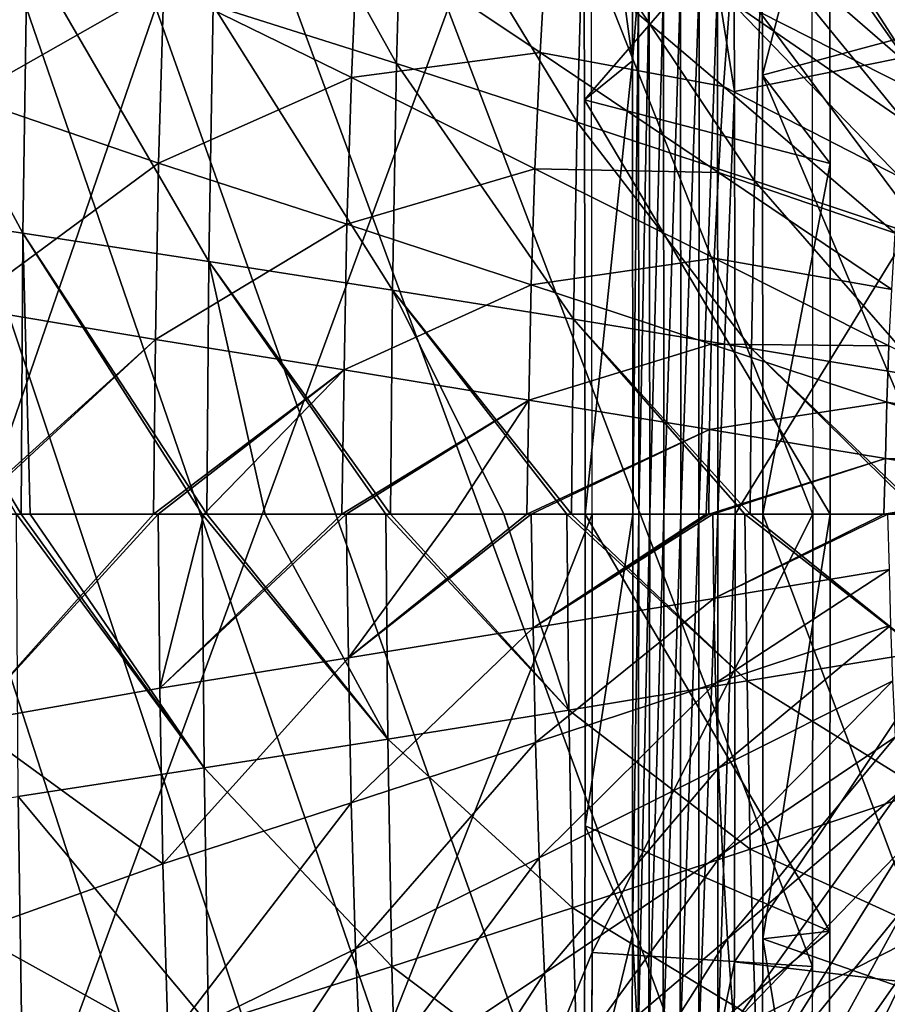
# Model space of a CAD drawing. Header units: millimetres. Extents: x 0 to 99, y -177 to 177.
# Tile 98 of 192: x 56 to 67, y -6 to 6. Entities that reach past the tile are written whole.
import ezdxf

# ---------------------------------------------------------------- set-up
doc = ezdxf.new("R2010")
doc.units = ezdxf.units.MM
doc.header["$LTSCALE"] = 26.699852
for name, color, linetype in [('10', 7, 'CONTINUOUS'), ('12', 7, 'CONTINUOUS'), ('13', 7, 'CONTINUOUS'), ('14', 7, 'CONTINUOUS'), ('16', 7, 'CONTINUOUS'), ('17', 7, 'CONTINUOUS'), ('18', 7, 'CONTINUOUS'), ('2', 7, 'CONTINUOUS'), ('37', 7, 'CONTINUOUS'), ('39', 7, 'CONTINUOUS'), ('40', 7, 'CONTINUOUS'), ('42', 7, 'CONTINUOUS'), ('43', 7, 'CONTINUOUS'), ('8', 7, 'CONTINUOUS'), ('94', 7, 'CONTINUOUS'), ('96', 7, 'CONTINUOUS'), ('97', 7, 'CONTINUOUS')]:
    doc.layers.add(name, color=color, linetype=linetype)

msp = doc.modelspace()

# ---------------------------------------------------------------- linework, layer by layer
at = {"layer": '10', "color": 253, "linetype": 'Continuous', "true_color": 0x9ca8ab}
for points in [[(58.058, 6.686, 6.3), (58.151, 10.079, 6.607), (60.468, 5.923, 13.181), (58.058, 6.686, 6.3)], [(60.468, 5.923, 13.181), (58.151, 10.079, 6.607), (60.554, 8.925, 13.468), (60.468, 5.923, 13.181)], [(60.468, 5.923, 13.181), (60.554, 8.925, 13.468), (62.842, 5.153, 20.228), (60.468, 5.923, 13.181)], [(62.842, 5.153, 20.228), (60.554, 8.925, 13.468), (62.92, 7.763, 20.493), (62.842, 5.153, 20.228)], [(65.246, 6.6, 27.653), (65.343, 8.826, 27.985), (67.527, 5.444, 34.92), (65.246, 6.6, 27.653)], [(67.527, 5.444, 34.92), (65.343, 8.826, 27.985), (67.611, 7.277, 35.21), (67.527, 5.444, 34.92)], [(53.085, 4.062, -7.051), (53.146, 8.179, -6.851), (55.557, 3.696, -0.579), (53.085, 4.062, -7.051)], [(55.557, 3.696, -0.579), (53.146, 8.179, -6.851), (55.616, 7.44, -0.386), (55.557, 3.696, -0.579)], [(62.842, 5.153, 20.228), (62.92, 7.763, 20.493), (65.176, 4.383, 27.414), (62.842, 5.153, 20.228)], [(65.176, 4.383, 27.414), (62.92, 7.763, 20.493), (65.246, 6.6, 27.653), (65.176, 4.383, 27.414)], [(55.557, 3.696, -0.579), (55.616, 7.44, -0.386), (58.002, 3.323, 6.116), (55.557, 3.696, -0.579)], [(58.002, 3.323, 6.116), (55.616, 7.44, -0.386), (58.058, 6.686, 6.3), (58.002, 3.323, 6.116)], [(58.002, 3.323, 6.116), (58.058, 6.686, 6.3), (60.416, 2.945, 13.008), (58.002, 3.323, 6.116)], [(60.416, 2.945, 13.008), (58.058, 6.686, 6.3), (60.468, 5.923, 13.181), (60.416, 2.945, 13.008)], [(65.176, 4.383, 27.414), (65.246, 6.6, 27.653), (67.467, 3.616, 34.711), (65.176, 4.383, 27.414)], [(67.467, 3.616, 34.711), (65.246, 6.6, 27.653), (67.527, 5.444, 34.92), (67.467, 3.616, 34.711)], [(60.416, 2.945, 13.008), (60.468, 5.923, 13.181), (62.794, 2.563, 20.069), (60.416, 2.945, 13.008)], [(62.794, 2.563, 20.069), (60.468, 5.923, 13.181), (62.842, 5.153, 20.228), (62.794, 2.563, 20.069)], [(62.794, 2.563, 20.069), (62.842, 5.153, 20.228), (65.134, 2.181, 27.27), (62.794, 2.563, 20.069)], [(65.134, 2.181, 27.27), (62.842, 5.153, 20.228), (65.176, 4.383, 27.414), (65.134, 2.181, 27.27)], [(65.134, 2.181, 27.27), (65.176, 4.383, 27.414), (67.431, 1.8, 34.585), (65.134, 2.181, 27.27)], [(67.431, 1.8, 34.585), (65.176, 4.383, 27.414), (67.467, 3.616, 34.711), (67.431, 1.8, 34.585)], [(55.474, 0, -0.812), (53.085, 4.062, -7.051), (55.536, 0, -0.646), (55.474, 0, -0.812)], [(55.536, 0, -0.646), (53.085, 4.062, -7.051), (55.557, 3.696, -0.579), (55.536, 0, -0.646)], [(55.536, 0, -0.646), (55.557, 3.696, -0.579), (55.652, 0, -0.335), (55.536, 0, -0.646)], [(55.652, 0, -0.335), (55.557, 3.696, -0.579), (57.914, 0, 5.861), (55.652, 0, -0.335)], [(57.914, 0, 5.861), (55.557, 3.696, -0.579), (57.975, 0, 6.032), (57.914, 0, 5.861)], [(57.975, 0, 6.032), (55.557, 3.696, -0.579), (58.002, 3.323, 6.116), (57.975, 0, 6.032)], [(57.975, 0, 6.032), (58.002, 3.323, 6.116), (58.744, 0, 8.197), (57.975, 0, 6.032)], [(58.744, 0, 8.197), (58.002, 3.323, 6.116), (60.328, 0, 12.745), (58.744, 0, 8.197)], [(60.328, 0, 12.745), (58.002, 3.323, 6.116), (60.388, 0, 12.92), (60.328, 0, 12.745)], [(60.388, 0, 12.92), (58.002, 3.323, 6.116), (60.416, 2.945, 13.008), (60.388, 0, 12.92)], [(60.388, 0, 12.92), (60.416, 2.945, 13.008), (61.879, 0, 17.313), (60.388, 0, 12.92)], [(61.879, 0, 17.313), (60.416, 2.945, 13.008), (62.709, 0, 19.804), (61.879, 0, 17.313)], [(62.709, 0, 19.804), (60.416, 2.945, 13.008), (62.767, 0, 19.98), (62.709, 0, 19.804)], [(62.767, 0, 19.98), (60.416, 2.945, 13.008), (62.794, 2.563, 20.069), (62.767, 0, 19.98)], [(62.767, 0, 19.98), (62.794, 2.563, 20.069), (65.046, 0, 26.99), (62.767, 0, 19.98)], [(65.046, 0, 26.99), (62.794, 2.563, 20.069), (65.119, 0, 27.218), (65.046, 0, 26.99)], [(65.119, 0, 27.218), (62.794, 2.563, 20.069), (65.134, 2.181, 27.27), (65.119, 0, 27.218)], [(65.119, 0, 27.218), (65.134, 2.181, 27.27), (67.352, 0, 34.326), (65.119, 0, 27.218)], [(67.352, 0, 34.326), (65.134, 2.181, 27.27), (67.409, 0, 34.511), (67.352, 0, 34.326)], [(67.409, 0, 34.511), (65.134, 2.181, 27.27), (67.431, 1.8, 34.585), (67.409, 0, 34.511)]]:
    msp.add_3dface(points, dxfattribs=at)
at = {"layer": '12', "color": 253, "linetype": 'Continuous', "true_color": 0x9ca8ab}
for points in [[(55.474, 0, -0.812), (55.536, 0, -0.646), (57.941, -3.332, 5.947), (55.474, 0, -0.812)], [(55.474, 0, -0.812), (57.941, -3.332, 5.947), (55.496, -3.706, -0.744), (55.474, 0, -0.812)], [(55.536, 0, -0.646), (55.652, 0, -0.335), (57.941, -3.332, 5.947), (55.536, 0, -0.646)], [(55.652, 0, -0.335), (57.914, 0, 5.861), (57.941, -3.332, 5.947), (55.652, 0, -0.335)], [(57.914, 0, 5.861), (57.975, 0, 6.032), (60.356, -2.954, 12.834), (57.914, 0, 5.861)], [(57.914, 0, 5.861), (60.356, -2.954, 12.834), (57.941, -3.332, 5.947), (57.914, 0, 5.861)], [(57.975, 0, 6.032), (58.744, 0, 8.197), (60.356, -2.954, 12.834), (57.975, 0, 6.032)], [(58.744, 0, 8.197), (60.328, 0, 12.745), (60.356, -2.954, 12.834), (58.744, 0, 8.197)], [(60.328, 0, 12.745), (60.388, 0, 12.92), (62.736, -2.573, 19.89), (60.328, 0, 12.745)], [(60.328, 0, 12.745), (62.736, -2.573, 19.89), (60.356, -2.954, 12.834), (60.328, 0, 12.745)], [(60.388, 0, 12.92), (61.879, 0, 17.313), (62.736, -2.573, 19.89), (60.388, 0, 12.92)], [(61.879, 0, 17.313), (62.709, 0, 19.804), (62.736, -2.573, 19.89), (61.879, 0, 17.313)], [(62.709, 0, 19.804), (62.767, 0, 19.98), (65.076, -2.19, 27.089), (62.709, 0, 19.804)], [(62.709, 0, 19.804), (65.076, -2.19, 27.089), (62.736, -2.573, 19.89), (62.709, 0, 19.804)], [(62.767, 0, 19.98), (65.046, 0, 26.99), (65.076, -2.19, 27.089), (62.767, 0, 19.98)], [(65.046, 0, 26.99), (65.119, 0, 27.218), (67.374, -1.81, 34.401), (65.046, 0, 26.99)], [(65.046, 0, 26.99), (67.374, -1.81, 34.401), (65.076, -2.19, 27.089), (65.046, 0, 26.99)], [(65.119, 0, 27.218), (67.352, 0, 34.326), (67.374, -1.81, 34.401), (65.119, 0, 27.218)], [(67.374, -1.81, 34.401), (67.41, -3.635, 34.527), (65.076, -2.19, 27.089), (67.374, -1.81, 34.401)], [(65.076, -2.19, 27.089), (65.118, -4.402, 27.233), (62.736, -2.573, 19.89), (65.076, -2.19, 27.089)], [(65.076, -2.19, 27.089), (67.41, -3.635, 34.527), (65.118, -4.402, 27.233), (65.076, -2.19, 27.089)], [(62.736, -2.573, 19.89), (62.783, -5.173, 20.05), (60.356, -2.954, 12.834), (62.736, -2.573, 19.89)], [(62.736, -2.573, 19.89), (65.118, -4.402, 27.233), (62.783, -5.173, 20.05), (62.736, -2.573, 19.89)], [(60.356, -2.954, 12.834), (60.408, -5.942, 13.007), (57.941, -3.332, 5.947), (60.356, -2.954, 12.834)], [(60.356, -2.954, 12.834), (62.783, -5.173, 20.05), (60.408, -5.942, 13.007), (60.356, -2.954, 12.834)], [(57.941, -3.332, 5.947), (57.997, -6.705, 6.13), (55.496, -3.706, -0.744), (57.941, -3.332, 5.947)], [(57.941, -3.332, 5.947), (60.408, -5.942, 13.007), (57.997, -6.705, 6.13), (57.941, -3.332, 5.947)], [(55.496, -3.706, -0.744), (55.555, -7.458, -0.551), (53.023, -4.071, -7.209), (55.496, -3.706, -0.744)], [(55.496, -3.706, -0.744), (57.997, -6.705, 6.13), (55.555, -7.458, -0.551), (55.496, -3.706, -0.744)], [(67.41, -3.635, 34.527), (67.471, -5.472, 34.737), (65.118, -4.402, 27.233), (67.41, -3.635, 34.527)], [(53.023, -4.071, -7.209), (55.555, -7.458, -0.551), (53.084, -8.197, -7.009), (53.023, -4.071, -7.209)], [(65.118, -4.402, 27.233), (65.188, -6.629, 27.472), (62.783, -5.173, 20.05), (65.118, -4.402, 27.233)], [(65.118, -4.402, 27.233), (67.471, -5.472, 34.737), (65.188, -6.629, 27.472), (65.118, -4.402, 27.233)], [(62.783, -5.173, 20.05), (62.861, -7.792, 20.316), (60.408, -5.942, 13.007), (62.783, -5.173, 20.05)], [(62.783, -5.173, 20.05), (65.188, -6.629, 27.472), (62.861, -7.792, 20.316), (62.783, -5.173, 20.05)], [(67.471, -5.472, 34.737), (67.555, -7.315, 35.028), (65.188, -6.629, 27.472), (67.471, -5.472, 34.737)], [(60.408, -5.942, 13.007), (60.494, -8.954, 13.295), (57.997, -6.705, 6.13), (60.408, -5.942, 13.007)], [(60.408, -5.942, 13.007), (62.861, -7.792, 20.316), (60.494, -8.954, 13.295), (60.408, -5.942, 13.007)]]:
    msp.add_3dface(points, dxfattribs=at)
at = {"layer": '13', "color": 253, "linetype": 'Continuous', "true_color": 0x9ca8ab}
for points in [[(68.837, 0, 238.598), (64.922, 0, 240.349), (64.912, -5.882, 240.323), (68.837, 0, 238.598)], [(68.823, -6.343, 238.571), (68.837, 0, 238.598), (64.912, -5.882, 240.323), (68.823, -6.343, 238.571)], [(64.887, -11.656, 240.242), (68.823, -6.343, 238.571), (64.912, -5.882, 240.323), (64.887, -11.656, 240.242)], [(68.804, -12.695, 238.474), (68.823, -6.343, 238.571), (64.887, -11.656, 240.242), (68.804, -12.695, 238.474)]]:
    msp.add_3dface(points, dxfattribs=at)
at = {"layer": '14', "color": 253, "linetype": 'Continuous', "true_color": 0x9ca8ab}
for points in [[(68.823, 6.343, 238.571), (68.804, 12.695, 238.474), (64.891, 11.015, 240.253), (68.823, 6.343, 238.571)], [(64.913, 5.555, 240.326), (68.823, 6.343, 238.571), (64.891, 11.015, 240.253), (64.913, 5.555, 240.326)], [(64.922, 0, 240.349), (68.823, 6.343, 238.571), (64.913, 5.555, 240.326), (64.922, 0, 240.349)], [(64.922, 0, 240.349), (68.837, 0, 238.598), (68.823, 6.343, 238.571), (64.922, 0, 240.349)]]:
    msp.add_3dface(points, dxfattribs=at)
at = {"layer": '16', "color": 253, "linetype": 'Continuous', "true_color": 0x9ca8ab}
for points in [[(57.277, 0, 25.703), (54.816, 0, 18.272), (54.834, -2.73, 18.331), (57.277, 0, 25.703)], [(57.335, 0, 25.882), (57.277, 0, 25.703), (54.834, -2.73, 18.331), (57.335, 0, 25.882)], [(57.335, 0, 25.882), (54.834, -2.73, 18.331), (57.357, -2.286, 25.955), (57.335, 0, 25.882)], [(57.936, 0, 27.744), (57.335, 0, 25.882), (57.357, -2.286, 25.955), (57.936, 0, 27.744)], [(59.808, 0, 33.643), (59.752, 0, 33.462), (57.357, -2.286, 25.955), (59.808, 0, 33.643)], [(59.808, 0, 33.643), (57.357, -2.286, 25.955), (59.836, -1.888, 33.734), (59.808, 0, 33.643)], [(59.752, 0, 33.462), (57.936, 0, 27.744), (57.357, -2.286, 25.955), (59.752, 0, 33.462)], [(61.222, 0, 38.206), (59.808, 0, 33.643), (59.836, -1.888, 33.734), (61.222, 0, 38.206)], [(62.238, 0, 41.541), (62.183, 0, 41.361), (59.836, -1.888, 33.734), (62.238, 0, 41.541)], [(62.238, 0, 41.541), (59.836, -1.888, 33.734), (62.264, -1.493, 41.631), (62.238, 0, 41.541)], [(62.183, 0, 41.361), (61.222, 0, 38.206), (59.836, -1.888, 33.734), (62.183, 0, 41.361)], [(64.538, 0, 49.27), (62.238, 0, 41.541), (62.264, -1.493, 41.631), (64.538, 0, 49.27)], [(64.627, 0, 49.575), (64.575, 0, 49.396), (62.264, -1.493, 41.631), (64.627, 0, 49.575)], [(64.627, 0, 49.575), (62.264, -1.493, 41.631), (64.638, -1.106, 49.612), (64.627, 0, 49.575)], [(64.575, 0, 49.396), (64.538, 0, 49.27), (62.264, -1.493, 41.631), (64.575, 0, 49.396)], [(66.873, 0, 57.367), (64.627, 0, 49.575), (64.638, -1.106, 49.612), (66.873, 0, 57.367)], [(66.926, 0, 57.554), (66.873, 0, 57.367), (64.638, -1.106, 49.612), (66.926, 0, 57.554)], [(66.926, 0, 57.554), (64.638, -1.106, 49.612), (66.951, -0.727, 57.639), (66.926, 0, 57.554)], [(64.638, -1.106, 49.612), (64.661, -2.219, 49.695), (66.951, -0.727, 57.639), (64.638, -1.106, 49.612)], [(66.951, -0.727, 57.639), (64.661, -2.219, 49.695), (66.967, -1.457, 57.697), (66.951, -0.727, 57.639)], [(62.264, -1.493, 41.631), (62.295, -2.999, 41.737), (64.638, -1.106, 49.612), (62.264, -1.493, 41.631)], [(64.638, -1.106, 49.612), (62.295, -2.999, 41.737), (64.661, -2.219, 49.695), (64.638, -1.106, 49.612)], [(59.836, -1.888, 33.734), (59.872, -3.793, 33.859), (62.264, -1.493, 41.631), (59.836, -1.888, 33.734)], [(62.264, -1.493, 41.631), (59.872, -3.793, 33.859), (62.295, -2.999, 41.737), (62.264, -1.493, 41.631)], [(64.661, -2.219, 49.695), (64.7, -3.337, 49.832), (66.967, -1.457, 57.697), (64.661, -2.219, 49.695)], [(66.967, -1.457, 57.697), (64.7, -3.337, 49.832), (66.993, -2.189, 57.793), (66.967, -1.457, 57.697)], [(57.357, -2.286, 25.955), (57.399, -4.595, 26.096), (59.836, -1.888, 33.734), (57.357, -2.286, 25.955)], [(59.836, -1.888, 33.734), (57.399, -4.595, 26.096), (59.872, -3.793, 33.859), (59.836, -1.888, 33.734)], [(64.7, -3.337, 49.832), (64.753, -4.457, 50.022), (66.993, -2.189, 57.793), (64.7, -3.337, 49.832)], [(66.993, -2.189, 57.793), (64.753, -4.457, 50.022), (67.029, -2.922, 57.924), (66.993, -2.189, 57.793)], [(57.357, -2.286, 25.955), (54.834, -2.73, 18.331), (57.399, -4.595, 26.096), (57.357, -2.286, 25.955)], [(62.295, -2.999, 41.737), (62.344, -4.513, 41.911), (64.661, -2.219, 49.695), (62.295, -2.999, 41.737)], [(64.661, -2.219, 49.695), (62.344, -4.513, 41.911), (64.7, -3.337, 49.832), (64.661, -2.219, 49.695)], [(54.834, -2.73, 18.331), (54.882, -5.49, 18.492), (57.399, -4.595, 26.096), (54.834, -2.73, 18.331)], [(64.753, -4.457, 50.022), (64.821, -5.577, 50.263), (67.029, -2.922, 57.924), (64.753, -4.457, 50.022)], [(67.029, -2.922, 57.924), (64.821, -5.577, 50.263), (67.076, -3.652, 58.091), (67.029, -2.922, 57.924)], [(59.872, -3.793, 33.859), (59.932, -5.71, 34.065), (62.295, -2.999, 41.737), (59.872, -3.793, 33.859)], [(62.295, -2.999, 41.737), (59.932, -5.71, 34.065), (62.344, -4.513, 41.911), (62.295, -2.999, 41.737)], [(62.344, -4.513, 41.911), (62.413, -6.031, 42.153), (64.7, -3.337, 49.832), (62.344, -4.513, 41.911)], [(64.7, -3.337, 49.832), (62.413, -6.031, 42.153), (64.753, -4.457, 50.022), (64.7, -3.337, 49.832)], [(64.821, -5.577, 50.263), (64.903, -6.692, 50.555), (67.076, -3.652, 58.091), (64.821, -5.577, 50.263)], [(67.076, -3.652, 58.091), (64.903, -6.692, 50.555), (67.131, -4.38, 58.293), (67.076, -3.652, 58.091)], [(57.399, -4.595, 26.096), (57.468, -6.921, 26.331), (59.872, -3.793, 33.859), (57.399, -4.595, 26.096)], [(59.872, -3.793, 33.859), (57.468, -6.921, 26.331), (59.932, -5.71, 34.065), (59.872, -3.793, 33.859)], [(64.903, -6.692, 50.555), (64.998, -7.802, 50.896), (67.131, -4.38, 58.293), (64.903, -6.692, 50.555)], [(67.131, -4.38, 58.293), (64.998, -7.802, 50.896), (67.196, -5.103, 58.528), (67.131, -4.38, 58.293)], [(59.932, -5.71, 34.065), (60.015, -7.634, 34.353), (62.344, -4.513, 41.911), (59.932, -5.71, 34.065)], [(62.344, -4.513, 41.911), (60.015, -7.634, 34.353), (62.413, -6.031, 42.153), (62.344, -4.513, 41.911)], [(62.413, -6.031, 42.153), (62.501, -7.549, 42.461), (64.753, -4.457, 50.022), (62.413, -6.031, 42.153)], [(64.753, -4.457, 50.022), (62.501, -7.549, 42.461), (64.821, -5.577, 50.263), (64.753, -4.457, 50.022)], [(57.399, -4.595, 26.096), (54.882, -5.49, 18.492), (57.468, -6.921, 26.331), (57.399, -4.595, 26.096)], [(64.998, -7.802, 50.896), (65.107, -8.903, 51.285), (67.196, -5.103, 58.528), (64.998, -7.802, 50.896)], [(67.196, -5.103, 58.528), (65.107, -8.903, 51.285), (67.27, -5.82, 58.795), (67.196, -5.103, 58.528)], [(54.882, -5.49, 18.492), (54.961, -8.272, 18.76), (57.468, -6.921, 26.331), (54.882, -5.49, 18.492)], [(62.501, -7.549, 42.461), (62.607, -9.064, 42.835), (64.821, -5.577, 50.263), (62.501, -7.549, 42.461)], [(64.821, -5.577, 50.263), (62.607, -9.064, 42.835), (64.903, -6.692, 50.555), (64.821, -5.577, 50.263)], [(57.468, -6.921, 26.331), (57.564, -9.257, 26.659), (59.932, -5.71, 34.065), (57.468, -6.921, 26.331)], [(59.932, -5.71, 34.065), (57.564, -9.257, 26.659), (60.015, -7.634, 34.353), (59.932, -5.71, 34.065)], [(65.107, -8.903, 51.285), (65.229, -9.992, 51.721), (67.27, -5.82, 58.795), (65.107, -8.903, 51.285)], [(67.27, -5.82, 58.795), (65.229, -9.992, 51.721), (67.353, -6.529, 59.094), (67.27, -5.82, 58.795)], [(60.015, -7.634, 34.353), (60.121, -9.56, 34.721), (62.413, -6.031, 42.153), (60.015, -7.634, 34.353)], [(62.413, -6.031, 42.153), (60.121, -9.56, 34.721), (62.501, -7.549, 42.461), (62.413, -6.031, 42.153)]]:
    msp.add_3dface(points, dxfattribs=at)
at = {"layer": '17', "color": 253, "linetype": 'Continuous', "true_color": 0x9ca8ab}
for points in [[(65.284, 0, 232.538), (67.707, -6.426, 231.296), (65.282, -5.577, 232.53), (65.284, 0, 232.538)], [(67.719, 0, 231.324), (67.707, -6.426, 231.296), (65.284, 0, 232.538), (67.719, 0, 231.324)], [(65.282, -5.577, 232.53), (67.707, -6.426, 231.296), (65.264, -11.054, 232.464), (65.282, -5.577, 232.53)], [(67.707, -6.426, 231.296), (67.693, -12.852, 231.194), (65.264, -11.054, 232.464), (67.707, -6.426, 231.296)]]:
    msp.add_3dface(points, dxfattribs=at)
at = {"layer": '18', "color": 253, "linetype": 'Continuous', "true_color": 0x9ca8ab}
for points in [[(67.693, 12.851, 231.194), (67.707, 6.425, 231.296), (65.262, 11.428, 232.457), (67.693, 12.851, 231.194)], [(65.262, 11.428, 232.457), (67.707, 6.425, 231.296), (65.281, 5.769, 232.528), (65.262, 11.428, 232.457)], [(67.707, 6.425, 231.296), (67.719, 0, 231.324), (65.281, 5.769, 232.528), (67.707, 6.425, 231.296)], [(67.719, 0, 231.324), (65.284, 0, 232.538), (65.281, 5.769, 232.528), (67.719, 0, 231.324)]]:
    msp.add_3dface(points, dxfattribs=at)
at = {"layer": '2', "color": 253, "linetype": 'Continuous', "true_color": 0x9ca8ab}
for points in [[(63.573, 5.957, 239.676), (63.553, 11.797, 239.602), (62.923, 10.752, 237.248), (63.573, 5.957, 239.676)], [(62.942, 5.447, 237.32), (63.573, 5.957, 239.676), (62.923, 10.752, 237.248), (62.942, 5.447, 237.32)], [(62.948, 0, 237.345), (63.573, 5.957, 239.676), (62.942, 5.447, 237.32), (62.948, 0, 237.345)], [(63.575, 0, 239.683), (63.573, 5.957, 239.676), (62.948, 0, 237.345), (63.575, 0, 239.683)], [(63.571, -5.524, 239.669), (63.575, 0, 239.683), (62.947, -4.095, 237.34), (63.571, -5.524, 239.669)], [(62.947, -4.095, 237.34), (63.575, 0, 239.683), (62.948, 0, 237.345), (62.947, -4.095, 237.34)], [(62.937, -8.145, 237.303), (63.571, -5.524, 239.669), (62.947, -4.095, 237.34), (62.937, -8.145, 237.303)], [(63.554, -10.905, 239.606), (63.571, -5.524, 239.669), (62.937, -8.145, 237.303), (63.554, -10.905, 239.606)]]:
    msp.add_3dface(points, dxfattribs=at)
at = {"layer": '37', "color": 253, "linetype": 'Continuous', "true_color": 0x9ca8ab}
for points in [[(65.262, 11.428, 232.457), (65.281, 5.769, 232.528), (66.156, 9.165, 235.792), (65.262, 11.428, 232.457)], [(66.156, 9.165, 235.792), (65.281, 5.769, 232.528), (66.168, 4.61, 235.838), (66.156, 9.165, 235.792)], [(65.281, 5.769, 232.528), (65.284, 0, 232.538), (66.168, 4.61, 235.838), (65.281, 5.769, 232.528)], [(66.168, 4.61, 235.838), (65.284, 0, 232.538), (66.169, 0, 235.843), (66.168, 4.61, 235.838)], [(65.284, 0, 232.538), (65.282, -5.577, 232.53), (66.169, 0, 235.843), (65.284, 0, 232.538)], [(66.169, 0, 235.843), (65.282, -5.577, 232.53), (66.163, -5.477, 235.817), (66.169, 0, 235.843)], [(66.163, -5.477, 235.817), (65.282, -5.577, 232.53), (66.143, -10.81, 235.745), (66.163, -5.477, 235.817)], [(65.282, -5.577, 232.53), (65.264, -11.054, 232.464), (66.143, -10.81, 235.745), (65.282, -5.577, 232.53)]]:
    msp.add_3dface(points, dxfattribs=at)
at = {"layer": '39', "color": 253, "linetype": 'Continuous', "true_color": 0x9ca8ab}
for points in [[(62.948, 0, 237.345), (66.169, 0, 235.843), (66.163, -5.477, 235.817), (62.948, 0, 237.345)], [(62.947, -4.095, 237.34), (62.948, 0, 237.345), (66.163, -5.477, 235.817), (62.947, -4.095, 237.34)], [(62.937, -8.145, 237.303), (62.947, -4.095, 237.34), (66.163, -5.477, 235.817), (62.937, -8.145, 237.303)], [(62.937, -8.145, 237.303), (66.163, -5.477, 235.817), (66.143, -10.81, 235.745), (62.937, -8.145, 237.303)]]:
    msp.add_3dface(points, dxfattribs=at)
at = {"layer": '40', "color": 253, "linetype": 'Continuous', "true_color": 0x9ca8ab}
for points in [[(62.942, 5.447, 237.32), (62.923, 10.752, 237.248), (66.156, 9.165, 235.792), (62.942, 5.447, 237.32)], [(62.942, 5.447, 237.32), (66.156, 9.165, 235.792), (66.168, 4.61, 235.838), (62.942, 5.447, 237.32)], [(62.948, 0, 237.345), (62.942, 5.447, 237.32), (66.169, 0, 235.843), (62.948, 0, 237.345)], [(62.942, 5.447, 237.32), (66.168, 4.61, 235.838), (66.169, 0, 235.843), (62.942, 5.447, 237.32)]]:
    msp.add_3dface(points, dxfattribs=at)
at = {"layer": '42', "color": 253, "linetype": 'Continuous', "true_color": 0x9ca8ab}
for points in [[(63.575, 0, 239.683), (63.571, -5.524, 239.669), (63.656, 0, 239.883), (63.575, 0, 239.683)], [(63.656, 0, 239.883), (63.646, -6.947, 239.845), (63.797, 0, 240.084), (63.656, 0, 239.883)], [(63.797, 0, 240.084), (63.646, -6.947, 239.845), (63.786, -6.949, 240.046), (63.797, 0, 240.084)], [(63.797, 0, 240.084), (63.786, -6.949, 240.046), (63.984, 0, 240.252), (63.797, 0, 240.084)], [(63.984, 0, 240.252), (63.786, -6.949, 240.046), (63.973, -6.952, 240.215), (63.984, 0, 240.252)], [(63.984, 0, 240.252), (63.973, -6.952, 240.215), (64.205, 0, 240.364), (63.984, 0, 240.252)], [(64.912, -5.882, 240.323), (64.922, 0, 240.349), (64.691, -6.956, 240.37), (64.912, -5.882, 240.323)], [(64.691, -6.956, 240.37), (64.922, 0, 240.349), (64.691, 0, 240.408), (64.691, -6.956, 240.37)], [(63.656, 0, 239.883), (63.571, -5.524, 239.669), (63.646, -6.947, 239.845), (63.656, 0, 239.883)], [(64.205, 0, 240.364), (63.973, -6.952, 240.215), (64.198, -6.954, 240.328), (64.205, 0, 240.364)], [(64.205, 0, 240.364), (64.198, -6.954, 240.328), (64.442, 0, 240.413), (64.205, 0, 240.364)], [(64.442, 0, 240.413), (64.198, -6.954, 240.328), (64.445, -6.955, 240.378), (64.442, 0, 240.413)], [(64.442, 0, 240.413), (64.445, -6.955, 240.378), (64.691, 0, 240.408), (64.442, 0, 240.413)], [(64.691, 0, 240.408), (64.445, -6.955, 240.378), (64.691, -6.956, 240.37), (64.691, 0, 240.408)], [(63.571, -5.524, 239.669), (63.554, -10.905, 239.606), (63.646, -6.947, 239.845), (63.571, -5.524, 239.669)], [(64.887, -11.656, 240.242), (64.912, -5.882, 240.323), (64.691, -6.956, 240.37), (64.887, -11.656, 240.242)]]:
    msp.add_3dface(points, dxfattribs=at)
at = {"layer": '43', "color": 253, "linetype": 'Continuous', "true_color": 0x9ca8ab}
for points in [[(63.553, 11.797, 239.602), (63.573, 5.957, 239.676), (63.648, 6.946, 239.845), (63.553, 11.797, 239.602)], [(64.913, 5.555, 240.326), (64.891, 11.015, 240.253), (64.69, 6.954, 240.36), (64.913, 5.555, 240.326)], [(63.573, 5.957, 239.676), (63.575, 0, 239.683), (63.648, 6.946, 239.845), (63.573, 5.957, 239.676)], [(63.575, 0, 239.683), (63.656, 0, 239.883), (63.648, 6.946, 239.845), (63.575, 0, 239.683)], [(63.648, 6.946, 239.845), (63.656, 0, 239.883), (63.789, 6.949, 240.044), (63.648, 6.946, 239.845)], [(63.656, 0, 239.883), (63.797, 0, 240.084), (63.789, 6.949, 240.044), (63.656, 0, 239.883)], [(63.789, 6.949, 240.044), (63.797, 0, 240.084), (63.977, 6.951, 240.209), (63.789, 6.949, 240.044)], [(63.797, 0, 240.084), (63.984, 0, 240.252), (63.977, 6.951, 240.209), (63.797, 0, 240.084)], [(63.977, 6.951, 240.209), (63.984, 0, 240.252), (64.201, 6.953, 240.32), (63.977, 6.951, 240.209)], [(63.984, 0, 240.252), (64.205, 0, 240.364), (64.201, 6.953, 240.32), (63.984, 0, 240.252)], [(64.201, 6.953, 240.32), (64.205, 0, 240.364), (64.447, 6.954, 240.368), (64.201, 6.953, 240.32)], [(64.205, 0, 240.364), (64.442, 0, 240.413), (64.447, 6.954, 240.368), (64.205, 0, 240.364)], [(64.442, 0, 240.413), (64.691, 0, 240.408), (64.69, 6.954, 240.36), (64.442, 0, 240.413)], [(64.447, 6.954, 240.368), (64.442, 0, 240.413), (64.69, 6.954, 240.36), (64.447, 6.954, 240.368)], [(64.691, 0, 240.408), (64.913, 5.555, 240.326), (64.69, 6.954, 240.36), (64.691, 0, 240.408)], [(64.922, 0, 240.349), (64.913, 5.555, 240.326), (64.691, 0, 240.408), (64.922, 0, 240.349)]]:
    msp.add_3dface(points, dxfattribs=at)
at = {"layer": '8', "color": 253, "linetype": 'Continuous', "true_color": 0x9ca8ab}
for points in [[(64.947, 7.865, 50.721), (67.221, 5.89, 58.623), (65.057, 8.975, 51.113), (64.947, 7.865, 50.721)], [(67.221, 5.89, 58.623), (67.305, 6.607, 58.925), (65.057, 8.975, 51.113), (67.221, 5.89, 58.623)], [(54.822, 5.478, 18.317), (57.411, 6.949, 26.155), (54.901, 8.254, 18.583), (54.822, 5.478, 18.317)], [(64.851, 6.746, 50.377), (67.147, 5.165, 58.353), (64.947, 7.865, 50.721), (64.851, 6.746, 50.377)], [(67.147, 5.165, 58.353), (67.221, 5.89, 58.623), (64.947, 7.865, 50.721), (67.147, 5.165, 58.353)], [(57.411, 6.949, 26.155), (59.876, 5.738, 33.886), (59.959, 7.671, 34.175), (57.411, 6.949, 26.155)], [(59.876, 5.738, 33.886), (62.359, 6.067, 41.973), (59.959, 7.671, 34.175), (59.876, 5.738, 33.886)], [(62.359, 6.067, 41.973), (62.447, 7.595, 42.282), (59.959, 7.671, 34.175), (62.359, 6.067, 41.973)], [(62.359, 6.067, 41.973), (64.768, 5.621, 50.084), (62.447, 7.595, 42.282), (62.359, 6.067, 41.973)], [(64.768, 5.621, 50.084), (64.851, 6.746, 50.377), (62.447, 7.595, 42.282), (64.768, 5.621, 50.084)], [(57.341, 4.614, 25.92), (57.411, 6.949, 26.155), (54.822, 5.478, 18.317), (57.341, 4.614, 25.92)], [(57.411, 6.949, 26.155), (57.341, 4.614, 25.92), (59.876, 5.738, 33.886), (57.411, 6.949, 26.155)], [(64.768, 5.621, 50.084), (67.081, 4.433, 58.115), (64.851, 6.746, 50.377), (64.768, 5.621, 50.084)], [(67.081, 4.433, 58.115), (67.147, 5.165, 58.353), (64.851, 6.746, 50.377), (67.081, 4.433, 58.115)], [(62.289, 4.54, 41.73), (62.359, 6.067, 41.973), (59.876, 5.738, 33.886), (62.289, 4.54, 41.73)], [(62.289, 4.54, 41.73), (64.7, 4.493, 49.841), (62.359, 6.067, 41.973), (62.289, 4.54, 41.73)], [(64.7, 4.493, 49.841), (64.768, 5.621, 50.084), (62.359, 6.067, 41.973), (64.7, 4.493, 49.841)], [(57.341, 4.614, 25.92), (59.816, 3.811, 33.679), (59.876, 5.738, 33.886), (57.341, 4.614, 25.92)], [(59.816, 3.811, 33.679), (62.289, 4.54, 41.73), (59.876, 5.738, 33.886), (59.816, 3.811, 33.679)], [(64.7, 4.493, 49.841), (67.025, 3.696, 57.911), (64.768, 5.621, 50.084), (64.7, 4.493, 49.841)], [(67.025, 3.696, 57.911), (67.081, 4.433, 58.115), (64.768, 5.621, 50.084), (67.025, 3.696, 57.911)], [(54.775, 2.724, 18.158), (57.341, 4.614, 25.92), (54.822, 5.478, 18.317), (54.775, 2.724, 18.158)], [(57.3, 2.295, 25.778), (57.341, 4.614, 25.92), (54.775, 2.724, 18.158), (57.3, 2.295, 25.778)], [(57.341, 4.614, 25.92), (57.3, 2.295, 25.778), (59.816, 3.811, 33.679), (57.341, 4.614, 25.92)], [(62.239, 3.017, 41.555), (62.289, 4.54, 41.73), (59.816, 3.811, 33.679), (62.239, 3.017, 41.555)], [(62.239, 3.017, 41.555), (64.646, 3.364, 49.649), (62.289, 4.54, 41.73), (62.239, 3.017, 41.555)], [(64.646, 3.364, 49.649), (64.7, 4.493, 49.841), (62.289, 4.54, 41.73), (64.646, 3.364, 49.649)], [(64.646, 3.364, 49.649), (66.978, 2.956, 57.743), (64.7, 4.493, 49.841), (64.646, 3.364, 49.649)], [(66.978, 2.956, 57.743), (67.025, 3.696, 57.911), (64.7, 4.493, 49.841), (66.978, 2.956, 57.743)], [(57.3, 2.295, 25.778), (59.779, 1.897, 33.554), (59.816, 3.811, 33.679), (57.3, 2.295, 25.778)], [(59.779, 1.897, 33.554), (62.239, 3.017, 41.555), (59.816, 3.811, 33.679), (59.779, 1.897, 33.554)], [(64.607, 2.237, 49.512), (64.646, 3.364, 49.649), (62.239, 3.017, 41.555), (64.607, 2.237, 49.512)], [(64.607, 2.237, 49.512), (66.941, 2.215, 57.61), (64.646, 3.364, 49.649), (64.607, 2.237, 49.512)], [(66.941, 2.215, 57.61), (66.978, 2.956, 57.743), (64.646, 3.364, 49.649), (66.941, 2.215, 57.61)], [(62.209, 1.502, 41.449), (62.239, 3.017, 41.555), (59.779, 1.897, 33.554), (62.209, 1.502, 41.449)], [(62.209, 1.502, 41.449), (64.607, 2.237, 49.512), (62.239, 3.017, 41.555), (62.209, 1.502, 41.449)], [(54.758, 0, 18.102), (57.3, 2.295, 25.778), (54.775, 2.724, 18.158), (54.758, 0, 18.102)], [(54.816, 0, 18.272), (57.3, 2.295, 25.778), (54.758, 0, 18.102), (54.816, 0, 18.272)], [(57.277, 0, 25.703), (57.3, 2.295, 25.778), (54.816, 0, 18.272), (57.277, 0, 25.703)], [(57.3, 2.295, 25.778), (57.277, 0, 25.703), (59.779, 1.897, 33.554), (57.3, 2.295, 25.778)], [(64.584, 1.115, 49.428), (64.607, 2.237, 49.512), (62.209, 1.502, 41.449), (64.584, 1.115, 49.428)], [(64.584, 1.115, 49.428), (66.914, 1.474, 57.513), (64.607, 2.237, 49.512), (64.584, 1.115, 49.428)], [(66.914, 1.474, 57.513), (66.941, 2.215, 57.61), (64.607, 2.237, 49.512), (66.914, 1.474, 57.513)], [(66.914, 1.474, 57.513), (69.169, 1.094, 65.575), (66.941, 2.215, 57.61), (66.914, 1.474, 57.513)], [(59.779, 1.897, 33.554), (57.277, 0, 25.703), (57.335, 0, 25.882), (59.779, 1.897, 33.554)], [(57.936, 0, 27.744), (59.779, 1.897, 33.554), (57.335, 0, 25.882), (57.936, 0, 27.744)], [(59.752, 0, 33.462), (59.779, 1.897, 33.554), (57.936, 0, 27.744), (59.752, 0, 33.462)], [(59.752, 0, 33.462), (62.209, 1.502, 41.449), (59.779, 1.897, 33.554), (59.752, 0, 33.462)], [(59.808, 0, 33.643), (62.209, 1.502, 41.449), (59.752, 0, 33.462), (59.808, 0, 33.643)], [(61.222, 0, 38.206), (62.209, 1.502, 41.449), (59.808, 0, 33.643), (61.222, 0, 38.206)], [(62.183, 0, 41.361), (62.209, 1.502, 41.449), (61.222, 0, 38.206), (62.183, 0, 41.361)], [(62.183, 0, 41.361), (64.584, 1.115, 49.428), (62.209, 1.502, 41.449), (62.183, 0, 41.361)], [(66.898, 0.735, 57.455), (66.914, 1.474, 57.513), (64.584, 1.115, 49.428), (66.898, 0.735, 57.455)], [(66.898, 0.735, 57.455), (69.155, 0.729, 65.524), (66.914, 1.474, 57.513), (66.898, 0.735, 57.455)], [(69.155, 0.729, 65.524), (69.169, 1.094, 65.575), (66.914, 1.474, 57.513), (69.155, 0.729, 65.524)], [(62.238, 0, 41.541), (64.584, 1.115, 49.428), (62.183, 0, 41.361), (62.238, 0, 41.541)], [(64.538, 0, 49.27), (64.584, 1.115, 49.428), (62.238, 0, 41.541), (64.538, 0, 49.27)], [(64.575, 0, 49.396), (64.584, 1.115, 49.428), (64.538, 0, 49.27), (64.575, 0, 49.396)], [(64.575, 0, 49.396), (66.898, 0.735, 57.455), (64.584, 1.115, 49.428), (64.575, 0, 49.396)], [(64.627, 0, 49.575), (66.898, 0.735, 57.455), (64.575, 0, 49.396), (64.627, 0, 49.575)], [(66.873, 0, 57.367), (66.898, 0.735, 57.455), (64.627, 0, 49.575), (66.873, 0, 57.367)], [(66.873, 0, 57.367), (69.147, 0.364, 65.494), (66.898, 0.735, 57.455), (66.873, 0, 57.367)], [(69.147, 0.364, 65.494), (69.155, 0.729, 65.524), (66.898, 0.735, 57.455), (69.147, 0.364, 65.494)], [(66.926, 0, 57.554), (69.147, 0.364, 65.494), (66.873, 0, 57.367), (66.926, 0, 57.554)]]:
    msp.add_3dface(points, dxfattribs=at)
at = {"layer": '94', "color": 253, "linetype": 'Continuous', "true_color": 0x9ca8ab}
for points in [[(65.937, -5.944, 234.977), (65.94, 0, 234.988), (63.04, -5.758, 235.755), (65.937, -5.944, 234.977)], [(63.04, -5.758, 235.755), (65.94, 0, 234.988), (63.043, 0, 235.764), (63.04, -5.758, 235.755)], [(63.021, -11.404, 235.684), (65.937, -5.944, 234.977), (63.04, -5.758, 235.755), (63.021, -11.404, 235.684)], [(65.917, -11.767, 234.9), (65.937, -5.944, 234.977), (63.021, -11.404, 235.684), (65.917, -11.767, 234.9)]]:
    msp.add_3dface(points, dxfattribs=at)
at = {"layer": '96', "color": 253, "linetype": 'Continuous', "true_color": 0x9ca8ab}
for points in [[(54.824, 130.583, 205.091), (1.154, -156.532, 4.792), (55.937, 124.75, 209.244), (54.824, 130.583, 205.091)], [(55.937, 124.75, 209.244), (1.154, -156.532, 4.792), (56.97, 118.474, 213.102), (55.937, 124.75, 209.244)], [(56.97, 118.474, 213.102), (1.154, -156.532, 4.792), (57.919, 111.773, 216.645), (56.97, 118.474, 213.102)], [(57.919, 111.773, 216.645), (1.154, -156.532, 4.792), (58.786, 104.617, 219.879), (57.919, 111.773, 216.645)], [(58.786, 104.617, 219.879), (1.154, -156.532, 4.792), (59.569, 97.055, 222.802), (58.786, 104.617, 219.879)], [(59.569, 97.055, 222.802), (1.154, -156.532, 4.792), (60.266, 89.152, 225.404), (59.569, 97.055, 222.802)], [(60.266, 89.152, 225.404), (1.154, -156.532, 4.792), (60.874, 80.923, 227.672), (60.266, 89.152, 225.404)], [(60.874, 80.923, 227.672), (1.154, -156.532, 4.792), (61.4, 72.324, 229.633), (60.874, 80.923, 227.672)], [(61.4, 72.324, 229.633), (1.154, -156.532, 4.792), (61.852, 63.312, 231.32), (61.4, 72.324, 229.633)], [(61.852, 63.312, 231.32), (1.154, -156.532, 4.792), (62.23, 53.913, 232.731), (61.852, 63.312, 231.32)], [(62.23, 53.913, 232.731), (1.154, -156.532, 4.792), (62.534, 44.099, 233.865), (62.23, 53.913, 232.731)], [(62.534, 44.099, 233.865), (1.154, -156.532, 4.792), (62.767, 33.802, 234.735), (62.534, 44.099, 233.865)], [(62.767, 33.802, 234.735), (1.154, -156.532, 4.792), (62.93, 23.01, 235.343), (62.767, 33.802, 234.735)], [(62.93, 23.01, 235.343), (1.154, -156.532, 4.792), (63.022, 11.742, 235.686), (62.93, 23.01, 235.343)], [(1.154, -156.532, 4.792), (63.043, 0, 235.764), (63.022, 11.742, 235.686), (1.154, -156.532, 4.792)], [(1.154, -156.532, 4.792), (63.04, -5.758, 235.755), (63.043, 0, 235.764), (1.154, -156.532, 4.792)], [(1.154, -156.532, 4.792), (63.021, -11.404, 235.684), (63.04, -5.758, 235.755), (1.154, -156.532, 4.792)]]:
    msp.add_3dface(points, dxfattribs=at)
at = {"layer": '97', "color": 253, "linetype": 'Continuous', "true_color": 0x9ca8ab}
for points in [[(4.052, 156.532, 4.016), (65.94, 0, 234.988), (65.937, -5.944, 234.977), (4.052, 156.532, 4.016)], [(65.94, 0, 234.988), (4.052, 156.532, 4.016), (65.921, 11.395, 234.916), (65.94, 0, 234.988)], [(4.052, 156.532, 4.016), (65.937, -5.944, 234.977), (65.917, -11.767, 234.9), (4.052, 156.532, 4.016)], [(4.052, 156.532, 4.016), (65.917, -11.767, 234.9), (65.879, -17.469, 234.757), (4.052, 156.532, 4.016)], [(4.052, 156.532, 4.016), (65.879, -17.469, 234.757), (65.823, -23.051, 234.55), (4.052, 156.532, 4.016)], [(4.052, 156.532, 4.016), (65.823, -23.051, 234.55), (65.75, -28.512, 234.276), (4.052, 156.532, 4.016)], [(4.052, 156.532, 4.016), (65.75, -28.512, 234.276), (65.659, -33.853, 233.938), (4.052, 156.532, 4.016)], [(4.052, 156.532, 4.016), (65.659, -33.853, 233.938), (65.551, -39.068, 233.535), (4.052, 156.532, 4.016)], [(4.052, 156.532, 4.016), (65.551, -39.068, 233.535), (65.426, -44.152, 233.068), (4.052, 156.532, 4.016)], [(4.052, 156.532, 4.016), (65.426, -44.152, 233.068), (65.284, -49.113, 232.537), (4.052, 156.532, 4.016)], [(4.052, 156.532, 4.016), (65.284, -49.113, 232.537), (65.123, -53.96, 231.939), (4.052, 156.532, 4.016)], [(4.052, 156.532, 4.016), (65.123, -53.96, 231.939), (64.945, -58.702, 231.272), (4.052, 156.532, 4.016)], [(4.052, 156.532, 4.016), (64.945, -58.702, 231.272), (64.747, -63.346, 230.534), (4.052, 156.532, 4.016)], [(4.052, 156.532, 4.016), (64.747, -63.346, 230.534), (64.531, -67.894, 229.727), (4.052, 156.532, 4.016)], [(4.052, 156.532, 4.016), (64.531, -67.894, 229.727), (64.297, -72.331, 228.856), (4.052, 156.532, 4.016)], [(4.052, 156.532, 4.016), (64.297, -72.331, 228.856), (64.046, -76.661, 227.918), (4.052, 156.532, 4.016)], [(4.052, 156.532, 4.016), (64.046, -76.661, 227.918), (63.775, -80.893, 226.908), (4.052, 156.532, 4.016)], [(4.052, 156.532, 4.016), (63.775, -80.893, 226.908), (63.484, -85.032, 225.82), (4.052, 156.532, 4.016)], [(4.052, 156.532, 4.016), (63.484, -85.032, 225.82), (63.171, -89.088, 224.651), (4.052, 156.532, 4.016)], [(4.052, 156.532, 4.016), (63.171, -89.088, 224.651), (62.834, -93.066, 223.396), (4.052, 156.532, 4.016)], [(4.052, 156.532, 4.016), (62.834, -93.066, 223.396), (62.476, -96.969, 222.058), (4.052, 156.532, 4.016)], [(4.052, 156.532, 4.016), (62.476, -96.969, 222.058), (62.096, -100.789, 220.642), (4.052, 156.532, 4.016)], [(4.052, 156.532, 4.016), (62.096, -100.789, 220.642), (61.695, -104.518, 219.145), (4.052, 156.532, 4.016)], [(4.052, 156.532, 4.016), (61.695, -104.518, 219.145), (61.273, -108.147, 217.571), (4.052, 156.532, 4.016)], [(4.052, 156.532, 4.016), (61.273, -108.147, 217.571), (60.831, -111.668, 215.918), (4.052, 156.532, 4.016)], [(4.052, 156.532, 4.016), (60.831, -111.668, 215.918), (60.367, -115.074, 214.188), (4.052, 156.532, 4.016)], [(4.052, 156.532, 4.016), (60.367, -115.074, 214.188), (59.882, -118.376, 212.376), (4.052, 156.532, 4.016)], [(4.052, 156.532, 4.016), (59.882, -118.376, 212.376), (59.374, -121.577, 210.484), (4.052, 156.532, 4.016)], [(4.052, 156.532, 4.016), (59.374, -121.577, 210.484), (58.847, -124.671, 208.514), (4.052, 156.532, 4.016)], [(4.052, 156.532, 4.016), (58.847, -124.671, 208.514), (58.299, -127.655, 206.47), (4.052, 156.532, 4.016)], [(4.052, 156.532, 4.016), (58.299, -127.655, 206.47), (57.732, -130.525, 204.356), (4.052, 156.532, 4.016)], [(4.052, 156.532, 4.016), (57.732, -130.525, 204.356), (57.148, -133.277, 202.174), (4.052, 156.532, 4.016)], [(4.052, 156.532, 4.016), (57.148, -133.277, 202.174), (56.544, -135.909, 199.92), (4.052, 156.532, 4.016)], [(4.052, 156.532, 4.016), (56.544, -135.909, 199.92), (55.276, -140.828, 195.189), (4.052, 156.532, 4.016)]]:
    msp.add_3dface(points, dxfattribs=at)

doc.saveas('drawing.dxf')
